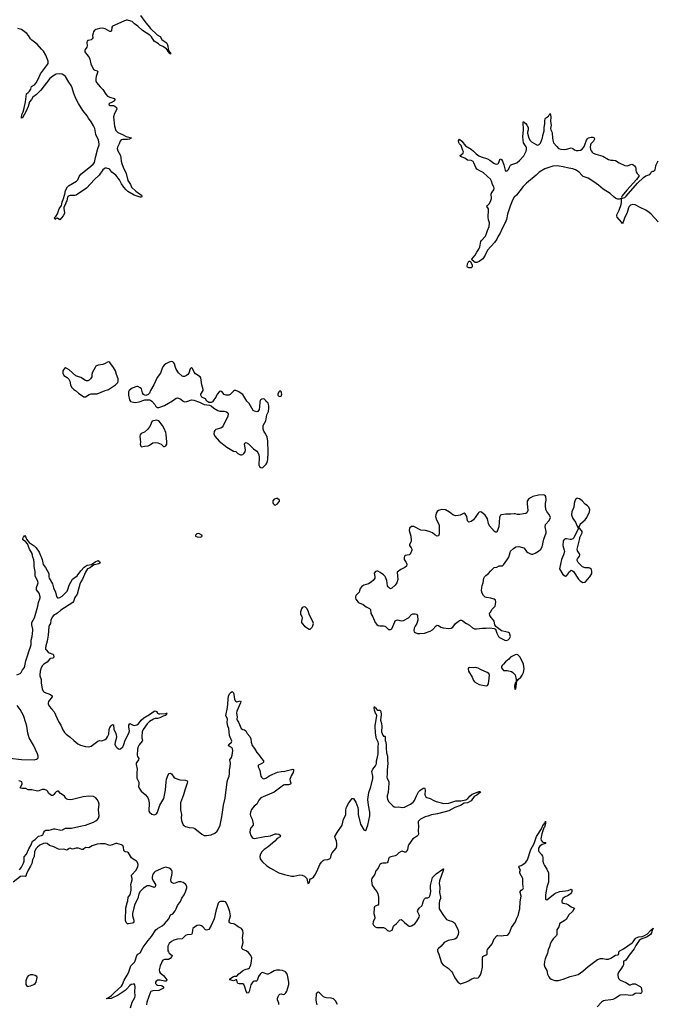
# Model space of a CAD drawing. Header units: inches. Extents: x 1474254 to 1647085, y 640389 to 772279.
# Tile 8 of 85: x 1503722 to 1514667, y 657991 to 674901. Entities that reach past the tile are written whole.
import ezdxf

# ---------------------------------------------------------------- set-up
doc = ezdxf.new("R2010")
doc.units = ezdxf.units.IN
doc.header["$MEASUREMENT"] = 0
for name, color, linetype in [('B5605', 7, 'Continuous'), ('B5606', 7, 'Continuous'), ('B5607', 7, 'Continuous'), ('B5615', 7, 'Continuous'), ('B5616', 7, 'Continuous'), ('B5617', 7, 'Continuous')]:
    doc.layers.add(name, color=color, linetype=linetype)

msp = doc.modelspace()

# ---------------------------------------------------------------- linework, layer by layer
at = {"layer": 'B5605', "color": 6, "elevation": 800}
for points in [[(1505623, 657930), (1505654, 658026), (1505701, 658110), (1505704, 658130), (1505699, 658210), (1505706, 658290), (1505700, 658320), (1505690, 658334), (1505670, 658338), (1505633, 658330), (1505610, 658313), (1505563, 658257), (1505531, 658229), (1505410, 658149), (1505290, 658089), (1505222, 658082), (1505212, 658090), (1505239, 658101), (1505246, 658110), (1505276, 658124), (1505299, 658141), (1505348, 658192), (1505470, 658301), (1505485, 658330), (1505513, 658407), (1505568, 658490), (1505588, 658530), (1505629, 658651), (1505690, 658716), (1505703, 658737), (1505731, 658830), (1505750, 658853), (1505790, 658877), (1505843, 658970), (1505930, 659089), (1505985, 659155), (1506061, 659270), (1506086, 659294), (1506170, 659341), (1506210, 659374), (1506280, 659460), (1506310, 659526), (1506350, 659544), (1506390, 659595), (1506410, 659630), (1506431, 659690), (1506481, 659759), (1506507, 659813), (1506546, 659870), (1506570, 659925), (1506590, 659990), (1506590, 660000)], [(1505873, 660000), (1505850, 659985), (1505790, 659927), (1505769, 659890), (1505748, 659810), (1505698, 659710), (1505679, 659650), (1505661, 659550), (1505659, 659510), (1505684, 659436), (1505684, 659410), (1505670, 659392), (1505650, 659384), (1505590, 659372), (1505570, 659375), (1505550, 659393), (1505536, 659430), (1505545, 659645), (1505567, 659733), (1505581, 659770), (1505584, 659830), (1505618, 659870), (1505638, 659950), (1505634, 660000)], [(1506035, 660000), (1506030, 659996), (1506019, 660000)], [(1509794, 660000), (1509810, 659975), (1509854, 659930), (1509869, 659890), (1509882, 659830), (1509882, 659710), (1509868, 659692), (1509825, 659675), (1509814, 659666), (1509806, 659650), (1509804, 659550), (1509820, 659490), (1509819, 659470), (1509792, 659410), (1509785, 659370), (1509795, 659350), (1509823, 659323), (1509850, 659310), (1509970, 659309), (1509990, 659301), (1510000, 659292)], [(1508171, 657990), (1508171, 658010), (1508147, 658070), (1508148, 658090), (1508158, 658122), (1508172, 658148), (1508190, 658165), (1508210, 658168), (1508250, 658159), (1508270, 658166), (1508290, 658187), (1508305, 658215), (1508342, 658330), (1508344, 658370), (1508322, 658490), (1508310, 658517), (1508282, 658550), (1508232, 658572), (1508190, 658579), (1508130, 658577), (1508092, 658568), (1508035, 658530), (1507990, 658508), (1507970, 658509), (1507910, 658534), (1507890, 658536), (1507870, 658530), (1507850, 658511), (1507821, 658470), (1507799, 658401), (1507789, 658391), (1507750, 658388), (1507730, 658380), (1507710, 658361), (1507692, 658328), (1507663, 658210), (1507650, 658187), (1507630, 658183), (1507610, 658208), (1507589, 658289), (1507570, 658331), (1507550, 658343), (1507490, 658340), (1507469, 658349), (1507456, 658370), (1507450, 658413), (1507430, 658410), (1507410, 658398), (1507390, 658396), (1507327, 658410), (1507327, 658430), (1507390, 658466), (1507410, 658473), (1507450, 658472), (1507485, 658515), (1507565, 658575), (1507590, 658587), (1507650, 658604), (1507664, 658616), (1507675, 658630), (1507690, 658670), (1507702, 658730), (1507706, 658790), (1507691, 658831), (1507650, 658880), (1507609, 658909), (1507550, 658930), (1507542, 658942), (1507536, 658970), (1507539, 658990), (1507559, 659050), (1507545, 659130), (1507558, 659210), (1507550, 659256), (1507529, 659290), (1507470, 659323), (1507410, 659366), (1507390, 659373), (1507350, 659378), (1507329, 659390), (1507320, 659410), (1507318, 659430), (1507339, 659510), (1507330, 659577), (1507309, 659649), (1507273, 659730), (1507253, 659750), (1507230, 659759), (1507170, 659755), (1507150, 659748), (1507130, 659730), (1507091, 659590), (1507062, 659458), (1507010, 659344), (1506970, 659278), (1506930, 659262), (1506910, 659271), (1506864, 659324), (1506840, 659340), (1506810, 659350), (1506770, 659346), (1506723, 659317), (1506696, 659290), (1506688, 659270), (1506685, 659215), (1506670, 659192), (1506597, 659183), (1506570, 659173), (1506510, 659117), (1506430, 659110), (1506370, 659092), (1506329, 659070), (1506290, 659037), (1506274, 659010), (1506267, 658987), (1506263, 658950), (1506267, 658910), (1506274, 658890), (1506290, 658870), (1506339, 658830), (1506336, 658810), (1506303, 658777), (1506277, 658763), (1506210, 658762), (1506181, 658750), (1506165, 658730), (1506155, 658705), (1506135, 658650), (1506118, 658582), (1506121, 658550), (1506132, 658530), (1506197, 658477), (1506249, 658410), (1506244, 658396), (1506230, 658390), (1506209, 658389), (1506134, 658406), (1506096, 658404), (1506065, 658390), (1506056, 658370), (1506055, 658350), (1506073, 658330), (1506090, 658322), (1506150, 658313), (1506170, 658306), (1506190, 658290), (1506190, 658270), (1506158, 658250), (1506111, 658229), (1506010, 658225), (1505972, 658208), (1505962, 658190), (1505905, 658030), (1505896, 657984)], [(1509180, 657990), (1509142, 658050), (1509110, 658083), (1509070, 658099), (1508990, 658100), (1508965, 658105), (1508939, 658119), (1508870, 658190), (1508850, 658197), (1508828, 658192), (1508812, 658168), (1508806, 658070), (1508809, 658029), (1508822, 657982)]]:
    msp.add_lwpolyline(points, dxfattribs=at)
at = {"layer": 'B5605', "color": 6, "elevation": 900}
msp.add_lwpolyline([(1503950, 658496), (1503910, 658496), (1503870, 658477), (1503850, 658456), (1503828, 658392), (1503830, 658330), (1503850, 658297), (1503910, 658307), (1503967, 658330), (1503990, 658350), (1504002, 658370), (1504023, 658450), (1504014, 658470), (1503990, 658486)], close=True, dxfattribs=at)
at = {"layer": 'B5606', "color": 6, "elevation": 900}
for points in [[(1505250, 669023), (1505230, 669018), (1505190, 668994), (1505150, 668978), (1505070, 668967), (1505031, 668950), (1505015, 668930), (1504974, 668850), (1504963, 668810), (1504958, 668770), (1504950, 668750), (1504938, 668730), (1504916, 668710), (1504890, 668699), (1504870, 668698), (1504850, 668705), (1504770, 668754), (1504684, 668784), (1504570, 668889), (1504530, 668913), (1504510, 668919), (1504490, 668913), (1504471, 668890), (1504461, 668870), (1504461, 668830), (1504482, 668790), (1504534, 668754), (1504565, 668725), (1504583, 668690), (1504596, 668630), (1504614, 668590), (1504650, 668551), (1504681, 668530), (1504730, 668485), (1504823, 668423), (1504850, 668424), (1504917, 668463), (1504950, 668473), (1505050, 668477), (1505190, 668534), (1505248, 668552), (1505365, 668630), (1505404, 668670), (1505412, 668690), (1505414, 668730), (1505385, 668805), (1505366, 668870), (1505334, 668930), (1505270, 669013)], [(1506330, 669028), (1506290, 669020), (1506230, 668992), (1506203, 668970), (1506179, 668941), (1506166, 668914), (1506139, 668830), (1506082, 668758), (1506024, 668630), (1505968, 668530), (1505952, 668488), (1505930, 668461), (1505890, 668449), (1505870, 668453), (1505850, 668464), (1505830, 668490), (1505810, 668559), (1505790, 668579), (1505750, 668599), (1505730, 668601), (1505650, 668572), (1505602, 668530), (1505591, 668509), (1505588, 668450), (1505604, 668370), (1505626, 668346), (1505673, 668333), (1505710, 668328), (1505770, 668340), (1505870, 668374), (1505950, 668371), (1505970, 668365), (1505992, 668352), (1506043, 668290), (1506060, 668260), (1506070, 668250), (1506090, 668242), (1506110, 668239), (1506130, 668244), (1506206, 668274), (1506347, 668353), (1506410, 668400), (1506430, 668405), (1506450, 668402), (1506490, 668381), (1506528, 668348), (1506550, 668339), (1506590, 668342), (1506670, 668371), (1506710, 668368), (1506810, 668331), (1506890, 668291), (1506980, 668280), (1507010, 668271), (1507056, 668230), (1507125, 668190), (1507160, 668180), (1507230, 668178), (1507270, 668168), (1507293, 668150), (1507302, 668130), (1507295, 668090), (1507279, 668050), (1507244, 667990), (1507215, 667925), (1507198, 667902), (1507174, 667886), (1507090, 667860), (1507070, 667844), (1507061, 667830), (1507056, 667790), (1507069, 667750), (1507144, 667664), (1507277, 667557), (1507365, 667505), (1507390, 667493), (1507430, 667486), (1507469, 667449), (1507510, 667429), (1507532, 667428), (1507550, 667433), (1507570, 667451), (1507590, 667478), (1507596, 667516), (1507581, 667610), (1507589, 667630), (1507610, 667638), (1507650, 667619), (1507733, 667533), (1507793, 667493), (1507811, 667470), (1507826, 667430), (1507830, 667390), (1507828, 667250), (1507841, 667230), (1507864, 667210), (1507890, 667206), (1507910, 667219), (1507952, 667268), (1507970, 667298), (1507984, 667350), (1507990, 667470), (1507990, 667530), (1507980, 667610), (1507980, 667670), (1507970, 667730), (1507950, 667785), (1507912, 667832), (1507900, 667870), (1507899, 667890), (1507904, 667930), (1507945, 668010), (1507966, 668114), (1507993, 668170), (1508001, 668230), (1508001, 668270), (1507990, 668313), (1507947, 668347), (1507933, 668373), (1507922, 668382), (1507910, 668387), (1507879, 668381), (1507859, 668370), (1507850, 668359), (1507843, 668330), (1507838, 668250), (1507830, 668208), (1507824, 668190), (1507810, 668173), (1507790, 668167), (1507750, 668177), (1507729, 668190), (1507660, 668310), (1507621, 668350), (1507588, 668408), (1507550, 668463), (1507474, 668514), (1507430, 668530), (1507410, 668530), (1507390, 668521), (1507335, 668465), (1507310, 668452), (1507290, 668450), (1507268, 668450), (1507230, 668463), (1507190, 668513), (1507170, 668521), (1507150, 668513), (1507113, 668467), (1507094, 668430), (1507030, 668339), (1507010, 668329), (1506970, 668329), (1506932, 668352), (1506909, 668390), (1506850, 668419), (1506829, 668450), (1506833, 668470), (1506869, 668530), (1506869, 668550), (1506847, 668627), (1506831, 668750), (1506821, 668770), (1506739, 668819), (1506715, 668850), (1506690, 668909), (1506670, 668928), (1506650, 668902), (1506628, 668832), (1506611, 668810), (1506585, 668790), (1506550, 668775), (1506530, 668773), (1506510, 668779), (1506450, 668837), (1506410, 668896), (1506395, 668930), (1506382, 668990), (1506370, 669009), (1506350, 669025)], [(1508190, 668528), (1508170, 668509), (1508153, 668470), (1508156, 668450), (1508170, 668434), (1508190, 668428), (1508210, 668436), (1508223, 668470), (1508219, 668490), (1508210, 668509)], [(1506070, 668022), (1505996, 668004), (1505983, 667990), (1505972, 667950), (1505952, 667910), (1505916, 667864), (1505862, 667818), (1505808, 667792), (1505788, 667770), (1505784, 667750), (1505793, 667647), (1505791, 667611), (1505799, 667579), (1505810, 667565), (1505863, 667577), (1505930, 667583), (1505950, 667592), (1506006, 667634), (1506050, 667642), (1506095, 667635), (1506124, 667624), (1506151, 667610), (1506190, 667571), (1506210, 667568), (1506230, 667582), (1506247, 667610), (1506250, 667650), (1506237, 667777), (1506230, 667810), (1506200, 667880), (1506175, 667930), (1506110, 668009)], [(1508130, 666679), (1508090, 666669), (1508070, 666638), (1508067, 666607), (1508071, 666591), (1508090, 666572), (1508110, 666565), (1508150, 666585), (1508182, 666630), (1508182, 666650), (1508150, 666675)], [(1506790, 666075), (1506762, 666070), (1506738, 666050), (1506742, 666030), (1506770, 666019), (1506825, 666015), (1506850, 666026), (1506854, 666030), (1506849, 666050), (1506810, 666072)], [(1508610, 664815), (1508590, 664813), (1508570, 664801), (1508557, 664783), (1508542, 664730), (1508545, 664690), (1508567, 664650), (1508569, 664630), (1508558, 664570), (1508560, 664550), (1508570, 664529), (1508610, 664486), (1508690, 664431), (1508710, 664433), (1508745, 664470), (1508755, 664490), (1508765, 664530), (1508762, 664550), (1508692, 664692), (1508672, 664750), (1508651, 664790), (1508630, 664810)]]:
    msp.add_lwpolyline(points, close=True, dxfattribs=at)
at = {"layer": 'B5606', "color": 6}
for points, elevation in [([(1503670, 663648), (1503730, 663670), (1503749, 663691), (1503770, 663734), (1503806, 663774), (1503830, 663890), (1503864, 663990), (1503885, 664070), (1503910, 664130), (1503916, 664170), (1503917, 664243), (1503937, 664310), (1503948, 664412), (1503948, 664432), (1503929, 664509), (1503929, 664550), (1503974, 664630), (1504036, 664830), (1504047, 664890), (1504074, 664970), (1504075, 664990), (1504054, 665054), (1504012, 665110), (1504010, 665120), (1504011, 665150), (1504036, 665210), (1504040, 665230), (1504035, 665250), (1503989, 665350), (1503986, 665426), (1503972, 665510), (1503972, 665572), (1503967, 665627), (1503950, 665670), (1503934, 665734), (1503892, 665810), (1503858, 665898), (1503819, 665939), (1503778, 665970), (1503778, 665990), (1503787, 666013), (1503810, 666041), (1503824, 666024), (1503841, 665981), (1503884, 665924), (1503970, 665867), (1504003, 665830), (1504055, 665755), (1504110, 665630), (1504126, 665546), (1504166, 665490), (1504221, 665390), (1504223, 665330), (1504229, 665310), (1504286, 665210), (1504304, 665144), (1504338, 665070), (1504356, 664996), (1504372, 664972), (1504390, 664969), (1504410, 664976), (1504450, 665000), (1504534, 665086), (1504547, 665113), (1504569, 665190), (1504630, 665293), (1504650, 665312), (1504710, 665350), (1504770, 665438), (1504830, 665499), (1504879, 665530), (1504955, 665545), (1505018, 665590), (1505070, 665612), (1505090, 665594), (1505105, 665570), (1505082, 665558), (1505001, 665539), (1504970, 665521), (1504931, 665489), (1504888, 665470), (1504854, 665410), (1504801, 665290), (1504770, 665244), (1504752, 665208), (1504710, 665034), (1504670, 664978), (1504645, 664910), (1504632, 664890), (1504430, 664762), (1504370, 664708), (1504302, 664670), (1504279, 664641), (1504258, 664590), (1504248, 664530), (1504225, 664495), (1504220, 664480), (1504211, 664330), (1504193, 664227), (1504168, 664150), (1504164, 664110), (1504167, 664090), (1504176, 664076), (1504210, 664040), (1504230, 664026), (1504290, 664006), (1504301, 663990), (1504309, 663950), (1504290, 663936), (1504250, 663931), (1504237, 663923), (1504194, 663866), (1504138, 663830), (1504115, 663810), (1504090, 663767), (1504072, 663710), (1504068, 663650), (1504070, 663630), (1504091, 663570), (1504093, 663507), (1504107, 663410), (1504122, 663370), (1504142, 663350), (1504250, 663314), (1504278, 663290), (1504280, 663270), (1504216, 663190), (1504209, 663170), (1504210, 663150), (1504230, 663110), (1504270, 663068), (1504311, 663011), (1504390, 662847), (1504426, 662786), (1504463, 662703), (1504490, 662658), (1504519, 662630), (1504590, 662580), (1504650, 662519), (1504722, 662462), (1504763, 662443), (1504850, 662418), (1504910, 662414), (1504950, 662423), (1505065, 662510), (1505090, 662519), (1505130, 662516), (1505150, 662520), (1505190, 662540), (1505210, 662557), (1505230, 662583), (1505252, 662628), (1505257, 662710), (1505270, 662744), (1505290, 662773), (1505315, 662795), (1505330, 662790), (1505338, 662718), (1505370, 662642), (1505382, 662590), (1505379, 662550), (1505360, 662490), (1505354, 662454), (1505379, 662410), (1505393, 662393), (1505430, 662374), (1505450, 662379), (1505490, 662413), (1505496, 662424), (1505509, 662451), (1505533, 662530), (1505596, 662650), (1505605, 662690), (1505595, 662750), (1505595, 662785), (1505610, 662815), (1505670, 662782), (1505690, 662779), (1505732, 662790), (1505761, 662810), (1505808, 662872), (1505852, 662910), (1505953, 662970), (1506030, 663027), (1506050, 663033), (1506070, 663019), (1506085, 662990), (1506110, 662979), (1506130, 662977), (1506227, 662987), (1506236, 662984), (1506242, 662990), (1506252, 662990), (1506242, 662978), (1506244, 662970), (1506224, 662950), (1506182, 662938), (1506130, 662910), (1506090, 662902), (1506050, 662900), (1506021, 662890), (1505951, 662850), (1505912, 662810), (1505844, 662710), (1505825, 662670), (1505816, 662590), (1505817, 662570), (1505829, 662530), (1505826, 662510), (1505774, 662446), (1505757, 662410), (1505746, 662370), (1505739, 662270), (1505745, 662245), (1505765, 662210), (1505761, 662190), (1505730, 662150), (1505722, 662130), (1505722, 662110), (1505741, 662030), (1505731, 661970), (1505733, 661873), (1505766, 661806), (1505767, 661773), (1505760, 661730), (1505770, 661701), (1505809, 661650), (1505875, 661595), (1505916, 661550), (1505931, 661510), (1505943, 661450), (1505945, 661410), (1505936, 661350), (1505940, 661310), (1505950, 661290), (1505990, 661257), (1506030, 661246), (1506050, 661250), (1506070, 661264), (1506085, 661290), (1506130, 661413), (1506196, 661524), (1506226, 661670), (1506234, 661810), (1506242, 661858), (1506270, 661932), (1506290, 661952), (1506310, 661959), (1506330, 661951), (1506367, 661890), (1506392, 661872), (1506470, 661845), (1506570, 661840), (1506598, 661830), (1506601, 661810), (1506597, 661790), (1506554, 661666), (1506536, 661590), (1506481, 661450), (1506483, 661330), (1506500, 661250), (1506496, 661190), (1506498, 661150), (1506510, 661112), (1506530, 661075), (1506550, 661055), (1506570, 661045), (1506630, 661030), (1506701, 661021), (1506730, 661011), (1506850, 660911), (1506890, 660890), (1506930, 660888), (1507010, 660901), (1507070, 660928), (1507110, 660962), (1507130, 660995), (1507163, 661070), (1507194, 661210), (1507223, 661410), (1507249, 661530), (1507284, 661810), (1507293, 661850), (1507317, 661910), (1507326, 661950), (1507325, 662010), (1507335, 662070), (1507339, 662130), (1507329, 662190), (1507357, 662230), (1507370, 662270), (1507378, 662350), (1507376, 662376), (1507371, 662390), (1507359, 662399), (1507306, 662430), (1507313, 662450), (1507359, 662490), (1507363, 662510), (1507322, 662610), (1507310, 662730), (1507297, 662770), (1507286, 662830), (1507289, 662890), (1507260, 662950), (1507289, 663090), (1507309, 663291), (1507330, 663330), (1507350, 663351), (1507370, 663361), (1507390, 663340), (1507398, 663310), (1507407, 663230), (1507423, 663203), (1507430, 663195), (1507450, 663186), (1507510, 663203), (1507520, 663190), (1507515, 663170), (1507448, 663028), (1507445, 662990), (1507456, 662930), (1507452, 662890), (1507457, 662870), (1507478, 662838), (1507524, 662730), (1507550, 662710), (1507582, 662702), (1507603, 662690), (1507624, 662644), (1507670, 662592), (1507688, 662550), (1507693, 662490), (1507710, 662433), (1507750, 662383), (1507793, 662313), (1507830, 662270), (1507870, 662211), (1507908, 662170), (1507908, 662150), (1507892, 662130), (1507824, 662096), (1507817, 662090), (1507814, 662070), (1507835, 662035), (1507846, 662006), (1507863, 661910), (1507873, 661890), (1507896, 661870), (1507910, 661865), (1507930, 661866), (1507950, 661874), (1508018, 661922), (1508150, 661979), (1508209, 661991), (1508276, 661996), (1508408, 662028), (1508421, 662021), (1508425, 662010), (1508414, 661970), (1508384, 661916), (1508362, 661850), (1508363, 661823), (1508376, 661790), (1508373, 661770), (1508338, 661762), (1508270, 661760), (1508250, 661752), (1508090, 661636), (1507864, 661536), (1507825, 661495), (1507794, 661430), (1507749, 661391), (1507704, 661336), (1507682, 661290), (1507678, 661250), (1507682, 661230), (1507713, 661170), (1507732, 661090), (1507728, 661070), (1507690, 661022), (1507677, 660990), (1507674, 660950), (1507688, 660890), (1507714, 660854), (1507730, 660844), (1507750, 660839), (1507930, 660875), (1507990, 660878), (1508030, 660886), (1508110, 660917), (1508130, 660918), (1508170, 660910), (1508196, 660896), (1508200, 660890), (1508192, 660868), (1508144, 660836), (1508101, 660790), (1507990, 660695), (1507917, 660650), (1507876, 660610), (1507857, 660570), (1507847, 660530), (1507852, 660492), (1507862, 660470), (1507890, 660435), (1507965, 660370), (1508025, 660330), (1508170, 660247), (1508270, 660218), (1508390, 660191), (1508430, 660193), (1508530, 660213), (1508570, 660206), (1508609, 660189), (1508636, 660170), (1508651, 660150), (1508670, 660066), (1508690, 660078), (1508704, 660110), (1508702, 660130), (1508713, 660147), (1508730, 660153), (1508763, 660177), (1508790, 660210), (1508823, 660270), (1508872, 660390), (1508901, 660430), (1508930, 660460), (1508949, 660471), (1509010, 660475), (1509050, 660494), (1509064, 660516), (1509075, 660570), (1509085, 660590), (1509152, 660670), (1509165, 660710), (1509167, 660750), (1509159, 660790), (1509135, 660850), (1509133, 660870), (1509170, 660940), (1509256, 661070), (1509280, 661170), (1509318, 661242), (1509321, 661270), (1509318, 661330), (1509330, 661379), (1509370, 661453), (1509430, 661526), (1509450, 661526), (1509470, 661496), (1509490, 661461), (1509525, 661370), (1509532, 661330), (1509532, 661250), (1509570, 661086), (1509631, 660990), (1509650, 660976), (1509670, 660987), (1509677, 661003), (1509699, 661070), (1509733, 661230), (1509733, 661290), (1509709, 661409), (1509701, 661510), (1509715, 661630), (1509747, 661727), (1509782, 661870), (1509783, 661910), (1509769, 661991), (1509783, 662030), (1509830, 662089), (1509842, 662110), (1509848, 662130), (1509846, 662174), (1509866, 662234), (1509878, 662290), (1509873, 662410), (1509880, 662470), (1509877, 662490), (1509849, 662550), (1509828, 662650), (1509826, 662774), (1509853, 662953), (1509848, 662970), (1509830, 662992), (1509810, 663045), (1509805, 663075), (1509810, 663105), (1509814, 663094), (1509830, 663080), (1509852, 663052), (1509870, 663041), (1509910, 663041), (1509920, 663020), (1509928, 662968), (1509918, 662870), (1509934, 662814), (1509940, 662770), (1509930, 662670), (1509953, 662613), (1509970, 662598), (1509990, 662594), (1509993, 662590), (1509998, 662518), (1510000, 662510)], 800), ([(1510000, 665329), (1509997, 665337), (1509967, 665367), (1509910, 665409), (1509870, 665429), (1509850, 665429), (1509830, 665422), (1509807, 665393), (1509817, 665337), (1509816, 665310), (1509791, 665270), (1509741, 665230), (1509710, 665213), (1509630, 665187), (1509594, 665166), (1509569, 665131), (1509558, 665090), (1509547, 665070), (1509493, 665010), (1509484, 664990), (1509484, 664970), (1509491, 664950), (1509530, 664898), (1509550, 664884), (1509617, 664857), (1509670, 664815), (1509728, 664788), (1509746, 664770), (1509750, 664701), (1509785, 664645), (1509823, 664550), (1509850, 664512), (1509877, 664497), (1509905, 664490), (1509970, 664490), (1509990, 664486), (1510000, 664480)], 900), ([(1503550, 662218), (1503750, 662197), (1503970, 662192), (1504010, 662200), (1504029, 662211), (1504037, 662223), (1504041, 662250), (1504030, 662290), (1503959, 662439), (1503885, 662570), (1503864, 662650), (1503845, 662770), (1503830, 662826), (1503788, 662950), (1503730, 663056), (1503681, 663121)], 800), ([(1503721, 660299), (1503754, 660346), (1503788, 660412), (1503796, 660450), (1503798, 660522), (1503838, 660570), (1503878, 660662), (1503921, 660730), (1503942, 660790), (1503990, 660820), (1504044, 660876), (1504094, 660890), (1504117, 660903), (1504123, 660910), (1504138, 660950), (1504153, 660970), (1504170, 660980), (1504230, 660982), (1504310, 661006), (1504330, 661007), (1504430, 660984), (1504456, 660990), (1504510, 661016), (1504610, 661017), (1504790, 661054), (1504850, 661070), (1504990, 661119), (1505030, 661142), (1505056, 661164), (1505077, 661190), (1505088, 661230), (1505076, 661330), (1505086, 661430), (1505073, 661470), (1505050, 661510), (1505030, 661534), (1504990, 661560), (1504910, 661566), (1504810, 661554), (1504630, 661508), (1504595, 661505), (1504550, 661507), (1504530, 661514), (1504512, 661530), (1504490, 661563), (1504470, 661583), (1504422, 661610), (1504390, 661653), (1504370, 661650), (1504350, 661638), (1504330, 661622), (1504310, 661594), (1504290, 661576), (1504270, 661578), (1504223, 661610), (1504202, 661650), (1504190, 661662), (1504150, 661679), (1504110, 661679), (1504050, 661655), (1504030, 661654), (1503930, 661676), (1503870, 661677), (1503830, 661695), (1503770, 661695), (1503741, 661701), (1503730, 661710), (1503762, 661770), (1503766, 661790), (1503756, 661810), (1503730, 661822), (1503707, 661827)], 800), ([(1505634, 660000), (1505630, 660050), (1505650, 660130), (1505650, 660150), (1505640, 660190), (1505642, 660210), (1505716, 660290), (1505748, 660350), (1505756, 660390), (1505752, 660410), (1505738, 660438), (1505726, 660450), (1505670, 660483), (1505644, 660504), (1505587, 660590), (1505570, 660605), (1505530, 660609), (1505518, 660618), (1505509, 660630), (1505502, 660690), (1505490, 660718), (1505470, 660732), (1505390, 660755), (1505370, 660752), (1505310, 660728), (1505270, 660721), (1505250, 660723), (1505190, 660748), (1505110, 660748), (1505050, 660739), (1504967, 660713), (1504910, 660676), (1504850, 660681), (1504810, 660647), (1504790, 660647), (1504730, 660672), (1504690, 660672), (1504630, 660658), (1504610, 660660), (1504590, 660670), (1504570, 660669), (1504550, 660647), (1504530, 660639), (1504477, 660657), (1504410, 660652), (1504390, 660657), (1504310, 660697), (1504236, 660716), (1504191, 660751), (1504170, 660759), (1504128, 660752), (1504070, 660725), (1504028, 660692), (1504001, 660659), (1503978, 660610), (1503968, 660530), (1503939, 660470), (1503929, 660410), (1503910, 660362), (1503868, 660292), (1503839, 660230), (1503830, 660190), (1503814, 660186), (1503769, 660189), (1503737, 660183), (1503610, 660090)], 800), ([(1506590, 660000), (1506589, 660010), (1506572, 660050), (1506530, 660083), (1506490, 660096), (1506450, 660096), (1506390, 660071), (1506370, 660067), (1506350, 660069), (1506330, 660081), (1506320, 660100), (1506318, 660130), (1506337, 660237), (1506338, 660270), (1506332, 660290), (1506316, 660310), (1506287, 660330), (1506230, 660344), (1506190, 660337), (1506050, 660269), (1506030, 660254), (1506011, 660230), (1506002, 660210), (1505996, 660170), (1505998, 660150), (1506012, 660110), (1506052, 660050), (1506056, 660030), (1506049, 660011), (1506035, 660000)], 800), ([(1510000, 660414), (1509955, 660415), (1509931, 660410), (1509904, 660390), (1509891, 660370), (1509876, 660330), (1509836, 660284), (1509816, 660224), (1509766, 660150), (1509759, 660130), (1509759, 660110), (1509774, 660030), (1509794, 660000)], 800), ([(1506019, 660000), (1505950, 660025), (1505910, 660025), (1505873, 660000)], 800)]:
    msp.add_lwpolyline(points, dxfattribs=dict(at, elevation=elevation))
at = {"layer": 'B5607', "color": 6, "elevation": 800}
msp.add_lwpolyline([(1505793, 674970), (1505869, 674869), (1505970, 674750), (1506080, 674640), (1506132, 674610), (1506163, 674563), (1506182, 674542), (1506235, 674510), (1506250, 674495), (1506267, 674450), (1506268, 674392), (1506262, 674382), (1506270, 674386), (1506297, 674337), (1506310, 674330), (1506312, 674308), (1506306, 674314), (1506309, 674329), (1506297, 674323), (1506290, 674325), (1506281, 674339), (1506283, 674343), (1506270, 674344), (1506260, 674380), (1506250, 674382), (1506240, 674400), (1506180, 674440), (1506130, 674462), (1506104, 674484), (1506030, 674532), (1505985, 674605), (1505957, 674637), (1505830, 674717), (1505751, 674791), (1505693, 674830), (1505650, 674867), (1505630, 674877), (1505570, 674890), (1505550, 674890), (1505510, 674877), (1505316, 674790), (1505302, 674770), (1505297, 674710), (1505290, 674696), (1505270, 674696), (1505190, 674746), (1505150, 674756), (1505090, 674750), (1505050, 674740), (1505027, 674730), (1505003, 674710), (1504988, 674690), (1504981, 674670), (1504973, 674630), (1504975, 674590), (1504968, 674570), (1504950, 674557), (1504895, 674545), (1504878, 674530), (1504872, 674510), (1504879, 674450), (1504872, 674430), (1504845, 674390), (1504840, 674370), (1504840, 674350), (1504850, 674330), (1504897, 674277), (1504916, 674250), (1504925, 674225), (1504942, 674142), (1504990, 674045), (1505010, 674032), (1505050, 674021), (1505061, 674010), (1505033, 673927), (1505027, 673893), (1505031, 673850), (1505043, 673823), (1505103, 673750), (1505150, 673703), (1505202, 673622), (1505230, 673589), (1505270, 673568), (1505343, 673550), (1505356, 673530), (1505347, 673510), (1505315, 673485), (1505270, 673467), (1505253, 673450), (1505258, 673430), (1505270, 673425), (1505330, 673427), (1505357, 673417), (1505385, 673390), (1505390, 673370), (1505386, 673350), (1505349, 673291), (1505331, 673230), (1505350, 673070), (1505375, 672995), (1505406, 672966), (1505486, 672930), (1505550, 672894), (1505641, 672870), (1505608, 672850), (1505570, 672841), (1505490, 672844), (1505463, 672837), (1505445, 672815), (1505429, 672770), (1505398, 672710), (1505395, 672690), (1505407, 672650), (1505450, 672569), (1505460, 672530), (1505465, 672470), (1505473, 672433), (1505497, 672370), (1505550, 672260), (1505581, 672141), (1505624, 672070), (1505643, 672023), (1505714, 671954), (1505755, 671930), (1505810, 671886), (1505821, 671870), (1505811, 671850), (1505789, 671850), (1505685, 671890), (1505580, 671950), (1505550, 671977), (1505510, 672024), (1505470, 672082), (1505433, 672153), (1505370, 672231), (1505305, 672285), (1505270, 672326), (1505250, 672341), (1505210, 672351), (1505190, 672351), (1505170, 672340), (1505150, 672320), (1505087, 672230), (1505006, 672154), (1504870, 672006), (1504690, 671888), (1504670, 671883), (1504590, 671881), (1504570, 671877), (1504553, 671867), (1504543, 671850), (1504530, 671790), (1504520, 671770), (1504510, 671731), (1504481, 671679), (1504478, 671650), (1504492, 671588), (1504489, 671570), (1504470, 671533), (1504410, 671462), (1504372, 671492), (1504350, 671485), (1504328, 671470), (1504322, 671490), (1504329, 671510), (1504341, 671519), (1504372, 671568), (1504400, 671650), (1504440, 671710), (1504446, 671730), (1504450, 671771), (1504468, 671812), (1504495, 671905), (1504506, 671970), (1504542, 672030), (1504560, 672050), (1504695, 672125), (1504718, 672150), (1504743, 672210), (1504772, 672250), (1504910, 672356), (1504982, 672418), (1505007, 672450), (1505024, 672536), (1505065, 672690), (1505085, 672750), (1505085, 672770), (1505073, 672830), (1505031, 672930), (1505009, 673030), (1504990, 673079), (1504950, 673147), (1504903, 673210), (1504880, 673250), (1504803, 673343), (1504730, 673461), (1504686, 673550), (1504650, 673636), (1504624, 673730), (1504607, 673770), (1504565, 673830), (1504510, 673926), (1504481, 673950), (1504450, 673963), (1504408, 673972), (1504350, 673966), (1504290, 673933), (1504241, 673890), (1504086, 673690), (1504010, 673616), (1503945, 673570), (1503927, 673533), (1503893, 673490), (1503870, 673412), (1503830, 673318), (1503802, 673278), (1503770, 673213), (1503750, 673209), (1503759, 673270), (1503783, 673317), (1503801, 673379), (1503820, 673490), (1503836, 673630), (1503870, 673652), (1503890, 673673), (1503913, 673710), (1503926, 673754), (1503977, 673783), (1504004, 673816), (1504041, 673879), (1504078, 673970), (1504201, 674130), (1504209, 674150), (1504208, 674190), (1504170, 674293), (1504130, 674363), (1504094, 674394), (1504019, 674479), (1503928, 674550), (1503910, 674570), (1503874, 674630), (1503843, 674663), (1503755, 674730), (1503730, 674740), (1503688, 674748)], dxfattribs=at)
at = {"layer": 'B5615', "color": 6, "elevation": 800}
for points in [[(1510000, 659292), (1510038, 659258), (1510070, 659248), (1510090, 659250), (1510115, 659265), (1510138, 659330), (1510150, 659346), (1510190, 659378), (1510250, 659441), (1510270, 659448), (1510290, 659437), (1510330, 659396), (1510390, 659346), (1510410, 659335), (1510430, 659332), (1510450, 659337), (1510507, 659373), (1510542, 659418), (1510579, 659490), (1510583, 659510), (1510579, 659530), (1510554, 659574), (1510550, 659590), (1510556, 659610), (1510577, 659643), (1510630, 659690), (1510639, 659710), (1510652, 659768), (1510670, 659802), (1510690, 659820), (1510730, 659822), (1510750, 659831), (1510770, 659865), (1510780, 659930), (1510772, 659990), (1510772, 660000)], [(1510933, 660000), (1510934, 659990), (1510930, 659910), (1510947, 659830), (1510944, 659810), (1510928, 659770), (1510921, 659730), (1510924, 659630), (1510996, 659516), (1511050, 659450), (1511076, 659436), (1511150, 659415), (1511185, 659390), (1511242, 659282), (1511256, 659230), (1511249, 659190), (1511230, 659150), (1511213, 659127), (1511190, 659110), (1511170, 659103), (1511075, 659085), (1511008, 659050), (1510959, 658990), (1510910, 658950), (1510896, 658930), (1510893, 658910), (1510900, 658890), (1510917, 658850), (1510963, 658703), (1510991, 658671), (1511079, 658610), (1511136, 658556), (1511153, 658530), (1511190, 658445), (1511250, 658367), (1511270, 658351), (1511290, 658341), (1511390, 658374), (1511428, 658392), (1511485, 658430), (1511510, 658440), (1511530, 658444), (1511570, 658442), (1511590, 658445), (1511610, 658463), (1511630, 658496), (1511648, 658550), (1511664, 658630), (1511668, 658788), (1511673, 658810), (1511690, 658826), (1511730, 658840), (1511745, 658850), (1511748, 658870), (1511744, 658910), (1511753, 658930), (1511830, 659030), (1511867, 659113), (1511910, 659167), (1511918, 659170), (1511930, 659173), (1511990, 659164), (1512030, 659173), (1512090, 659177), (1512110, 659189), (1512130, 659216), (1512163, 659310), (1512233, 659410), (1512254, 659470), (1512283, 659530), (1512290, 659570), (1512308, 659630), (1512316, 659750), (1512332, 659850), (1512314, 659910), (1512315, 659930), (1512329, 659951), (1512360, 659970), (1512368, 659990), (1512367, 660000)], [(1512771, 660000), (1512763, 659970), (1512749, 659869), (1512750, 659798), (1512755, 659790), (1512770, 659783), (1512906, 659894), (1512930, 659907), (1512994, 659926), (1513135, 659945), (1513190, 659967), (1513202, 659950), (1513199, 659930), (1513192, 659910), (1513178, 659890), (1513140, 659860), (1513075, 659830), (1513047, 659810), (1513028, 659770), (1513028, 659750), (1513037, 659737), (1513051, 659730), (1513110, 659718), (1513142, 659702), (1513190, 659664), (1513231, 659650), (1513242, 659642), (1513248, 659630), (1513237, 659623), (1513210, 659585), (1513149, 659530), (1513101, 659450), (1513070, 659424), (1513010, 659390), (1512989, 659371), (1512978, 659322), (1512942, 659270), (1512945, 659210), (1512944, 659190), (1512935, 659170), (1512882, 659118), (1512858, 659082), (1512830, 659030), (1512814, 658970), (1512794, 658930), (1512780, 658870), (1512741, 658770), (1512732, 658728), (1512728, 658670), (1512737, 658630), (1512769, 658570), (1512781, 658510), (1512804, 658464), (1512822, 658442), (1512845, 658425), (1512910, 658401), (1512970, 658399), (1513050, 658420), (1513170, 658470), (1513270, 658489), (1513310, 658504), (1513390, 658558), (1513479, 658641), (1513640, 658760), (1513690, 658775), (1513730, 658780), (1513790, 658768), (1513830, 658768), (1513870, 658784), (1513950, 658833), (1513997, 658843), (1514005, 658855), (1514009, 658890), (1514023, 658910), (1514090, 658942), (1514234, 659046), (1514255, 659065), (1514287, 659113), (1514307, 659133), (1514348, 659148), (1514405, 659155), (1514434, 659166), (1514497, 659203), (1514550, 659260), (1514596, 659296), (1514599, 659290), (1514582, 659258), (1514570, 659218), (1514551, 659190), (1514496, 659150), (1514456, 659130), (1514403, 659117), (1514377, 659103), (1514356, 659084), (1514301, 658999), (1514270, 658941), (1514183, 658837), (1514130, 658751), (1514110, 658735), (1514090, 658730), (1514086, 658670), (1514081, 658659), (1514044, 658596), (1514007, 658550), (1513990, 658510), (1513988, 658490), (1513994, 658450), (1514006, 658426), (1514030, 658406), (1514090, 658380), (1514130, 658368), (1514190, 658324), (1514210, 658324), (1514250, 658340), (1514270, 658344), (1514290, 658340), (1514376, 658296), (1514390, 658280), (1514399, 658250), (1514402, 658210), (1514395, 658185), (1514384, 658176), (1514370, 658174), (1514310, 658183), (1514290, 658176), (1514247, 658150), (1514210, 658141), (1514130, 658151), (1514030, 658147), (1514010, 658138), (1513950, 658096), (1513904, 658076), (1513870, 658067), (1513770, 658059), (1513741, 658050), (1513710, 658027), (1513637, 657950)]]:
    msp.add_lwpolyline(points, dxfattribs=at)
at = {"layer": 'B5616', "color": 6}
for points, elevation in [([(1510000, 664480), (1510010, 664473), (1510051, 664430), (1510070, 664425), (1510090, 664427), (1510110, 664442), (1510159, 664561), (1510170, 664576), (1510190, 664589), (1510210, 664592), (1510270, 664574), (1510310, 664580), (1510394, 664630), (1510450, 664685), (1510470, 664696), (1510510, 664698), (1510534, 664690), (1510548, 664670), (1510554, 664590), (1510551, 664570), (1510537, 664530), (1510510, 664487), (1510494, 664450), (1510487, 664410), (1510496, 664390), (1510510, 664378), (1510550, 664360), (1510590, 664358), (1510670, 664362), (1510770, 664399), (1510810, 664424), (1510870, 664492), (1510890, 664501), (1510910, 664496), (1510949, 664470), (1510990, 664455), (1511090, 664445), (1511130, 664452), (1511159, 664470), (1511202, 664530), (1511250, 664568), (1511270, 664582), (1511290, 664588), (1511308, 664588), (1511330, 664579), (1511361, 664550), (1511390, 664530), (1511444, 664504), (1511495, 664455), (1511530, 664440), (1511562, 664438), (1511669, 664449), (1511730, 664448), (1511790, 664454), (1511867, 664447), (1511891, 664431), (1511910, 664365), (1511943, 664310), (1511961, 664290), (1512050, 664244), (1512079, 664241), (1512110, 664248), (1512130, 664271), (1512145, 664310), (1512137, 664350), (1512130, 664362), (1512114, 664374), (1512090, 664384), (1511990, 664406), (1511898, 664478), (1511879, 664510), (1511869, 664570), (1511858, 664590), (1511813, 664633), (1511795, 664670), (1511789, 664710), (1511809, 664730), (1511829, 664770), (1511869, 664810), (1511883, 664830), (1511898, 664898), (1511889, 664930), (1511868, 664950), (1511810, 664966), (1511736, 664976), (1511710, 664985), (1511685, 665010), (1511661, 665050), (1511649, 665090), (1511653, 665150), (1511659, 665181), (1511676, 665230), (1511689, 665310), (1511699, 665330), (1511724, 665356), (1511770, 665391), (1511802, 665430), (1511829, 665451), (1511866, 665490), (1511910, 665498), (1511950, 665519), (1511970, 665523), (1511990, 665519), (1512010, 665524), (1512030, 665539), (1512084, 665616), (1512116, 665670), (1512139, 665750), (1512150, 665771), (1512199, 665821), (1512238, 665850), (1512290, 665855), (1512374, 665830), (1512384, 665824), (1512421, 665770), (1512443, 665750), (1512490, 665725), (1512510, 665722), (1512530, 665721), (1512570, 665736), (1512630, 665773), (1512667, 665810), (1512692, 665850), (1512719, 665981), (1512757, 666090), (1512759, 666110), (1512742, 666190), (1512749, 666230), (1512810, 666301), (1512833, 666350), (1512829, 666370), (1512807, 666410), (1512770, 666457), (1512756, 666490), (1512748, 666550), (1512748, 666590), (1512758, 666650), (1512754, 666710), (1512744, 666730), (1512730, 666737), (1512710, 666740), (1512630, 666735), (1512528, 666712), (1512489, 666691), (1512456, 666664), (1512434, 666630), (1512433, 666590), (1512447, 666473), (1512430, 666429), (1512410, 666421), (1512370, 666417), (1512310, 666403), (1512270, 666403), (1512230, 666416), (1512210, 666417), (1512151, 666409), (1512070, 666410), (1511990, 666399), (1511976, 666390), (1511965, 666370), (1511961, 666350), (1511945, 666190), (1511921, 666119), (1511910, 666102), (1511900, 666100), (1511890, 666099), (1511870, 666109), (1511787, 666207), (1511767, 666250), (1511750, 666328), (1511737, 666357), (1511715, 666390), (1511650, 666445), (1511630, 666450), (1511610, 666442), (1511590, 666424), (1511510, 666312), (1511470, 666285), (1511430, 666273), (1511412, 666292), (1511395, 666370), (1511370, 666416), (1511350, 666423), (1511286, 666394), (1511250, 666385), (1511210, 666382), (1511190, 666385), (1511159, 666399), (1511102, 666442), (1511030, 666484), (1510970, 666486), (1510930, 666478), (1510911, 666470), (1510890, 666453), (1510872, 666428), (1510862, 666370), (1510876, 666310), (1510915, 666235), (1510923, 666210), (1510922, 666070), (1510910, 666034), (1510890, 666030), (1510850, 666052), (1510806, 666086), (1510750, 666112), (1510690, 666130), (1510610, 666134), (1510490, 666195), (1510470, 666199), (1510450, 666197), (1510411, 666169), (1510406, 666130), (1510436, 666030), (1510444, 665956), (1510439, 665930), (1510411, 665890), (1510411, 665870), (1510443, 665830), (1510451, 665810), (1510451, 665790), (1510437, 665743), (1510421, 665719), (1510408, 665712), (1510341, 665699), (1510327, 665690), (1510320, 665660), (1510321, 665630), (1510356, 665576), (1510367, 665550), (1510363, 665517), (1510336, 665490), (1510263, 665457), (1510203, 665410), (1510211, 665289), (1510195, 665230), (1510170, 665189), (1510110, 665138), (1510090, 665128), (1510070, 665138), (1510050, 665158), (1510038, 665178), (1510025, 665270), (1510000, 665329)], 900), ([(1510000, 662510), (1510011, 662451), (1510012, 662392), (1510021, 662310), (1510037, 662250), (1510035, 662185), (1510042, 662130), (1510032, 662010), (1510032, 661950), (1510024, 661890), (1510029, 661870), (1510056, 661816), (1510059, 661790), (1510048, 661630), (1510029, 661570), (1510028, 661548), (1510038, 661510), (1510059, 661470), (1510130, 661398), (1510150, 661385), (1510170, 661379), (1510230, 661383), (1510290, 661368), (1510330, 661379), (1510430, 661429), (1510478, 661462), (1510501, 661490), (1510532, 661570), (1510570, 661642), (1510590, 661662), (1510650, 661704), (1510670, 661710), (1510679, 661690), (1510681, 661670), (1510678, 661590), (1510695, 661555), (1510710, 661545), (1510770, 661526), (1510831, 661491), (1510870, 661475), (1511002, 661442), (1511090, 661444), (1511210, 661483), (1511292, 661488), (1511378, 661502), (1511417, 661523), (1511456, 661570), (1511490, 661597), (1511561, 661630), (1511610, 661645), (1511627, 661647), (1511634, 661634), (1511570, 661585), (1511523, 661557), (1511470, 661488), (1511410, 661453), (1511350, 661444), (1511290, 661404), (1511190, 661370), (1511090, 661313), (1510897, 661263), (1510790, 661247), (1510730, 661221), (1510680, 661210), (1510601, 661170), (1510577, 661150), (1510564, 661130), (1510561, 661110), (1510569, 661050), (1510562, 660970), (1510567, 660910), (1510556, 660890), (1510543, 660877), (1510469, 660831), (1510402, 660738), (1510389, 660711), (1510382, 660650), (1510370, 660620), (1510350, 660601), (1510330, 660602), (1510290, 660619), (1510270, 660616), (1510230, 660592), (1510190, 660551), (1510170, 660538), (1510094, 660526), (1510067, 660513), (1510053, 660490), (1510044, 660436), (1510030, 660420), (1510010, 660414), (1510000, 660414)], 800), ([(1512367, 660000), (1512359, 660070), (1512361, 660130), (1512357, 660150), (1512312, 660230), (1512306, 660250), (1512310, 660270), (1512321, 660290), (1512291, 660350), (1512294, 660366), (1512330, 660377), (1512377, 660403), (1512411, 660430), (1512441, 660470), (1512498, 660650), (1512556, 660750), (1512596, 660870), (1512678, 661002), (1512710, 661072), (1512719, 661081), (1512730, 661105), (1512736, 661104), (1512745, 661115), (1512750, 661134), (1512750, 661096), (1512746, 661095), (1512730, 661033), (1512720, 661020), (1512683, 660917), (1512670, 660830), (1512674, 660810), (1512690, 660787), (1512710, 660778), (1512755, 660770), (1512744, 660750), (1512690, 660734), (1512650, 660706), (1512630, 660674), (1512627, 660650), (1512629, 660629), (1512635, 660615), (1512682, 660562), (1512695, 660535), (1512702, 660510), (1512705, 660450), (1512715, 660410), (1512732, 660372), (1512773, 660310), (1512798, 660250), (1512797, 660090), (1512771, 660000)], 800), ([(1510772, 660000), (1510773, 660030), (1510809, 660170), (1510871, 660230), (1510970, 660303), (1510977, 660303), (1510990, 660316), (1510995, 660315), (1510992, 660290), (1510927, 660110), (1510925, 660065), (1510933, 660000)], 800)]:
    msp.add_lwpolyline(points, dxfattribs=dict(at, elevation=elevation))
at = {"layer": 'B5616', "color": 6, "elevation": 900}
for points in [[(1513290, 666683), (1513269, 666671), (1513250, 666630), (1513241, 666590), (1513236, 666530), (1513202, 666450), (1513195, 666395), (1513215, 666335), (1513261, 666270), (1513290, 666202), (1513310, 666174), (1513322, 666178), (1513344, 666230), (1513357, 666250), (1513430, 666314), (1513456, 666350), (1513504, 666450), (1513509, 666490), (1513490, 666529), (1513472, 666550), (1513430, 666581), (1513377, 666637), (1513329, 666670), (1513310, 666680)], [(1513330, 666168), (1513313, 666167), (1513237, 666003), (1513217, 665983), (1513190, 665974), (1513170, 665973), (1513110, 665985), (1513090, 665984), (1513070, 665975), (1513051, 665950), (1513043, 665870), (1513071, 665790), (1513074, 665766), (1513057, 665710), (1513024, 665630), (1512988, 665470), (1513045, 665370), (1513090, 665342), (1513110, 665352), (1513136, 665384), (1513150, 665411), (1513170, 665431), (1513190, 665445), (1513210, 665438), (1513230, 665425), (1513316, 665290), (1513341, 665261), (1513390, 665235), (1513430, 665239), (1513512, 665330), (1513541, 665390), (1513542, 665430), (1513538, 665450), (1513530, 665465), (1513510, 665480), (1513490, 665485), (1513427, 665487), (1513386, 665506), (1513310, 665577), (1513289, 665610), (1513289, 665631), (1513296, 665644), (1513334, 665686), (1513339, 665710), (1513332, 665730), (1513296, 665776), (1513289, 665810), (1513339, 665990), (1513339, 666010), (1513375, 666090), (1513375, 666110), (1513368, 666130)], [(1512250, 663997), (1512227, 663993), (1512150, 663955), (1512119, 663921), (1512059, 663870), (1512028, 663832), (1512002, 663810), (1511992, 663790), (1511992, 663770), (1512026, 663726), (1512090, 663726), (1512164, 663704), (1512190, 663690), (1512225, 663650), (1512246, 663570), (1512242, 663518), (1512230, 663509), (1512222, 663490), (1512215, 663450), (1512219, 663410), (1512230, 663396), (1512241, 663410), (1512258, 663542), (1512270, 663552), (1512277, 663570), (1512323, 663610), (1512350, 663646), (1512370, 663691), (1512384, 663750), (1512370, 663830), (1512313, 663953), (1512271, 663991)], [(1511450, 663778), (1511429, 663771), (1511421, 663750), (1511428, 663710), (1511491, 663611), (1511513, 663553), (1511530, 663530), (1511610, 663485), (1511730, 663460), (1511750, 663464), (1511767, 663493), (1511782, 663590), (1511784, 663645), (1511773, 663670), (1511744, 663690), (1511630, 663739), (1511590, 663764), (1511571, 663771), (1511550, 663774), (1511510, 663770)]]:
    msp.add_lwpolyline(points, close=True, dxfattribs=at)
at = {"layer": 'B5617', "color": 6, "elevation": 800}
msp.add_lwpolyline([(1514682, 671430), (1514561, 671561), (1514528, 671590), (1514470, 671630), (1514373, 671673), (1514290, 671721), (1514250, 671727), (1514206, 671714), (1514185, 671695), (1514172, 671670), (1514150, 671588), (1514106, 671494), (1514070, 671394), (1514067, 671407), (1514050, 671421), (1513980, 671510), (1513970, 671530), (1513973, 671550), (1514012, 671628), (1514048, 671728), (1514054, 671766), (1514050, 671826), (1514030, 671824), (1514010, 671816), (1513990, 671816), (1513958, 671830), (1513927, 671850), (1513856, 671916), (1513738, 671990), (1513658, 672058), (1513576, 672116), (1513478, 672178), (1513430, 672194), (1513396, 672210), (1513373, 672230), (1513325, 672285), (1513262, 672322), (1513218, 672338), (1513150, 672349), (1513054, 672374), (1512950, 672392), (1512876, 672384), (1512738, 672342), (1512640, 672280), (1512587, 672230), (1512424, 672096), (1512365, 672035), (1512250, 671890), (1512208, 671852), (1512179, 671801), (1512140, 671700), (1512098, 671562), (1512078, 671470), (1512056, 671410), (1511999, 671301), (1511970, 671234), (1511936, 671184), (1511910, 671132), (1511870, 671073), (1511755, 670945), (1511710, 670857), (1511670, 670796), (1511610, 670750), (1511570, 670730), (1511543, 670730), (1511489, 670769), (1511481, 670790), (1511541, 670859), (1511570, 670910), (1511603, 670957), (1511622, 670998), (1511639, 671090), (1511650, 671111), (1511717, 671183), (1511734, 671226), (1511750, 671283), (1511780, 671350), (1511784, 671410), (1511770, 671465), (1511766, 671510), (1511772, 671630), (1511768, 671650), (1511742, 671690), (1511752, 671710), (1511782, 671738), (1511804, 671776), (1511820, 671830), (1511817, 671910), (1511830, 671938), (1511862, 671978), (1511867, 672010), (1511862, 672030), (1511840, 672070), (1511823, 672130), (1511804, 672164), (1511750, 672206), (1511678, 672278), (1511630, 672297), (1511570, 672335), (1511550, 672363), (1511520, 672440), (1511504, 672464), (1511470, 672480), (1511410, 672489), (1511362, 672522), (1511289, 672550), (1511286, 672570), (1511333, 672610), (1511342, 672630), (1511330, 672655), (1511303, 672743), (1511274, 672770), (1511261, 672790), (1511257, 672823), (1511270, 672851), (1511310, 672815), (1511377, 672737), (1511470, 672676), (1511510, 672645), (1511559, 672599), (1511605, 672565), (1511645, 672545), (1511750, 672511), (1511790, 672489), (1511859, 672439), (1511886, 672426), (1511910, 672420), (1511930, 672424), (1511941, 672439), (1511970, 672511), (1511990, 672502), (1512010, 672470), (1512033, 672410), (1512058, 672318), (1512070, 672302), (1512090, 672304), (1512112, 672328), (1512129, 672370), (1512150, 672400), (1512170, 672414), (1512256, 672444), (1512300, 672480), (1512376, 672564), (1512419, 672641), (1512424, 672670), (1512420, 672700), (1512415, 672715), (1512370, 672787), (1512364, 672830), (1512360, 672890), (1512371, 673010), (1512366, 673134), (1512370, 673150), (1512390, 673138), (1512410, 673119), (1512430, 673092), (1512450, 673052), (1512452, 673010), (1512441, 672970), (1512440, 672950), (1512464, 672864), (1512484, 672824), (1512510, 672801), (1512590, 672755), (1512610, 672748), (1512630, 672751), (1512642, 672758), (1512660, 672780), (1512697, 672870), (1512703, 672910), (1512726, 672994), (1512727, 673050), (1512739, 673110), (1512737, 673170), (1512742, 673190), (1512750, 673209), (1512797, 673243), (1512810, 673267), (1512823, 673277), (1512830, 673291), (1512840, 673230), (1512835, 673150), (1512848, 673090), (1512836, 673030), (1512838, 673010), (1512856, 672976), (1512863, 672950), (1512866, 672870), (1512872, 672832), (1512888, 672788), (1512941, 672721), (1512971, 672691), (1513010, 672675), (1513070, 672672), (1513110, 672677), (1513170, 672697), (1513190, 672698), (1513220, 672690), (1513248, 672668), (1513275, 672655), (1513310, 672652), (1513350, 672659), (1513380, 672680), (1513404, 672710), (1513425, 672750), (1513454, 672830), (1513468, 672852), (1513489, 672871), (1513510, 672879), (1513530, 672884), (1513562, 672882), (1513584, 672870), (1513591, 672850), (1513570, 672817), (1513529, 672771), (1513519, 672750), (1513515, 672710), (1513521, 672670), (1513530, 672650), (1513547, 672627), (1513569, 672609), (1513610, 672590), (1513735, 672555), (1513830, 672498), (1513869, 672489), (1513912, 672490), (1513950, 672483), (1514010, 672441), (1514110, 672397), (1514150, 672393), (1514230, 672422), (1514250, 672416), (1514278, 672390), (1514294, 672370), (1514301, 672350), (1514301, 672310), (1514306, 672286), (1514321, 672261), (1514350, 672230), (1514348, 672210), (1514310, 672159), (1514146, 671974), (1514066, 671874), (1514055, 671850), (1514058, 671842), (1514054, 671834), (1514062, 671838), (1514070, 671835), (1514110, 671849), (1514134, 671870), (1514327, 672093), (1514428, 672192), (1514470, 672220), (1514537, 672243), (1514556, 672264), (1514570, 672290), (1514590, 672301), (1514610, 672301), (1514622, 672310), (1514630, 672324), (1514641, 672390), (1514650, 672410), (1514684, 672476)], dxfattribs=at)
msp.add_lwpolyline([(1511430, 670638), (1511409, 670649), (1511403, 670663), (1511409, 670710), (1511430, 670755), (1511454, 670754), (1511492, 670692), (1511490, 670659), (1511470, 670642)], close=True, dxfattribs=at)

doc.saveas('drawing.dxf')
